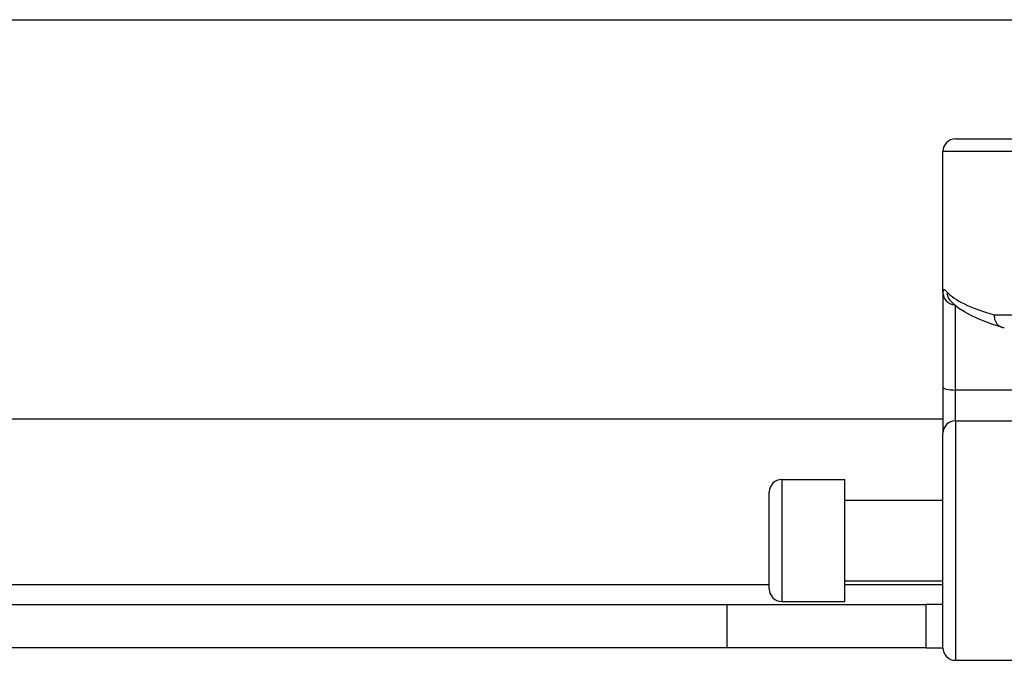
# Model space of a CAD drawing. Header units: inches. Extents: x 17 to 570, y 51 to 268.
# Tile 81 of 256: x 52.83 to 54.37, y 147.35 to 148.35. Entities that reach past the tile are written whole.
import ezdxf

# ---------------------------------------------------------------- set-up
doc = ezdxf.new("R2010")
doc.units = ezdxf.units.IN
doc.header["$MEASUREMENT"] = 0
doc.layers.add('Visible Edges(ANSI)', color=7, linetype='Continuous', lineweight=25)
doc.layers.add('Visible Tangent Edges(ANSI)', color=7, linetype='Continuous', lineweight=25)

msp = doc.modelspace()

# ---------------------------------------------------------------- linework, layer by layer
at = {"layer": 'Visible Edges(ANSI)'}
for p, q in [((18.0055, 148.3481), (75.9415, 148.3481)), ((54.2888, 148.1616), (54.5454, 148.1616)), ((54.2691, 147.9212), (54.2691, 148.1419)), ((54.2691, 147.9212), (54.2691, 147.773)), ((54.28, 147.9092), (54.2797, 147.9096)), ((54.2691, 147.773), (54.2691, 147.7007)), ((54.2691, 147.7231), (39.678, 147.7231)), ((54.2691, 147.3653), (54.2691, 147.7007)), ((54.0171, 147.6286), (54.1156, 147.6286)), ((54.1156, 147.4376), (54.1156, 147.6286)), ((53.9975, 147.4573), (53.9975, 147.6089)), ((54.1156, 147.5961), (54.2691, 147.5961)), ((54.1156, 147.4701), (54.2691, 147.4701)), ((40.016, 147.4331), (53.931, 147.4331)), ((53.931, 147.4331), (54.243, 147.4331)), ((54.0171, 147.4376), (54.1156, 147.4376)), ((54.2691, 147.4331), (54.243, 147.4331)), ((54.243, 147.3651), (54.243, 147.4331)), ((53.931, 147.3651), (40.016, 147.3651)), ((54.243, 147.3651), (53.931, 147.3651)), ((54.243, 147.3651), (54.2691, 147.3651)), ((54.2888, 147.3456), (54.8784, 147.3456))]:
    msp.add_line(p, q, dxfattribs=at)
at = {"layer": 'Visible Edges(ANSI)', "flags": 128}
for points in [[(54.3611, 147.8669), (54.3474, 147.8713), (54.3347, 147.8758), (54.323, 147.8805), (54.3124, 147.8855), (54.3028, 147.8907), (54.2942, 147.8963), (54.2866, 147.9024), (54.28, 147.9092)], [(54.3494, 147.886), (54.3494, 147.8847), (54.3494, 147.8835), (54.3495, 147.8822), (54.3497, 147.8809), (54.35, 147.8797), (54.3503, 147.8785), (54.3507, 147.8773), (54.3512, 147.8762), (54.3517, 147.8751), (54.3523, 147.8741), (54.3529, 147.8731), (54.3536, 147.8721), (54.3544, 147.8712), (54.3552, 147.8704), (54.356, 147.8697), (54.3569, 147.869), (54.3578, 147.8684), (54.3588, 147.8678), (54.3598, 147.8674), (54.3608, 147.867), (54.3619, 147.8667), (54.3629, 147.8665), (54.364, 147.8664), (54.3651, 147.8663)]]:
    msp.add_lwpolyline(points, dxfattribs=at)
at = {"layer": 'Visible Edges(ANSI)'}
for centre, start, end in [((54.2888, 148.1419), 90, 180), ((54.0171, 147.6089), 90, 180), ((54.0171, 147.4573), 180, 270), ((54.2888, 147.3653), 180, 270)]:
    msp.add_arc(centre, 0.0197, start, end, dxfattribs=at)
at = {"layer": 'Visible Tangent Edges(ANSI)'}
for p, q in [((54.5361, 148.1419), (54.2691, 148.1419)), ((54.2888, 147.7686), (54.2888, 147.9005)), ((54.3494, 147.886), (54.776, 147.886)), ((54.2888, 147.7204), (54.2888, 147.7686)), ((54.8784, 147.7686), (54.2888, 147.7686)), ((54.2888, 147.7204), (54.2888, 147.3456)), ((54.2888, 147.7204), (54.8784, 147.7204)), ((54.0171, 147.6286), (54.0171, 147.4376)), ((39.9496, 147.4641), (53.9975, 147.4641)), ((54.1156, 147.4641), (54.2691, 147.4641)), ((53.931, 147.4331), (53.931, 147.3651))]:
    msp.add_line(p, q, dxfattribs=at)
at = {"layer": 'Visible Tangent Edges(ANSI)', "flags": 128}
msp.add_lwpolyline([(54.2756, 147.9218), (54.2751, 147.9224), (54.2746, 147.9229), (54.2741, 147.9234), (54.2737, 147.9239), (54.2732, 147.9242), (54.2728, 147.9246), (54.2724, 147.9248), (54.272, 147.9251), (54.2717, 147.9252), (54.2713, 147.9253), (54.271, 147.9254), (54.2707, 147.9254), (54.2705, 147.9253), (54.2702, 147.9252), (54.27, 147.9251), (54.2698, 147.9249), (54.2697, 147.9246), (54.2695, 147.9243), (54.2694, 147.9239), (54.2693, 147.9234), (54.2692, 147.923), (54.2692, 147.9224), (54.2691, 147.9218), (54.2691, 147.9212)], dxfattribs=at)
at = {"layer": 'Visible Tangent Edges(ANSI)'}
for centre, major_axis, ratio, start_param, end_param in [((54.2888, 147.9212), (-0.0197, 0), 0.97851, 0, 1.481783), ((54.2951, 147.9218), (-0.0151, -0.0126), 0.969622, 5.57019, 6.283185), ((54.776, 147.9369), (-0.5069, 0), 0.185803, 0.160689, 0.570474), ((54.2888, 147.773), (-0.0197, 0), 0.225879, 0, 1.570796), ((54.2888, 147.7007), (-0.0197, 0), 0.998608, 4.712389, 6.283185)]:
    msp.add_ellipse(centre, major_axis=major_axis, ratio=ratio, start_param=start_param, end_param=end_param, dxfattribs=at)

doc.saveas('drawing.dxf')
